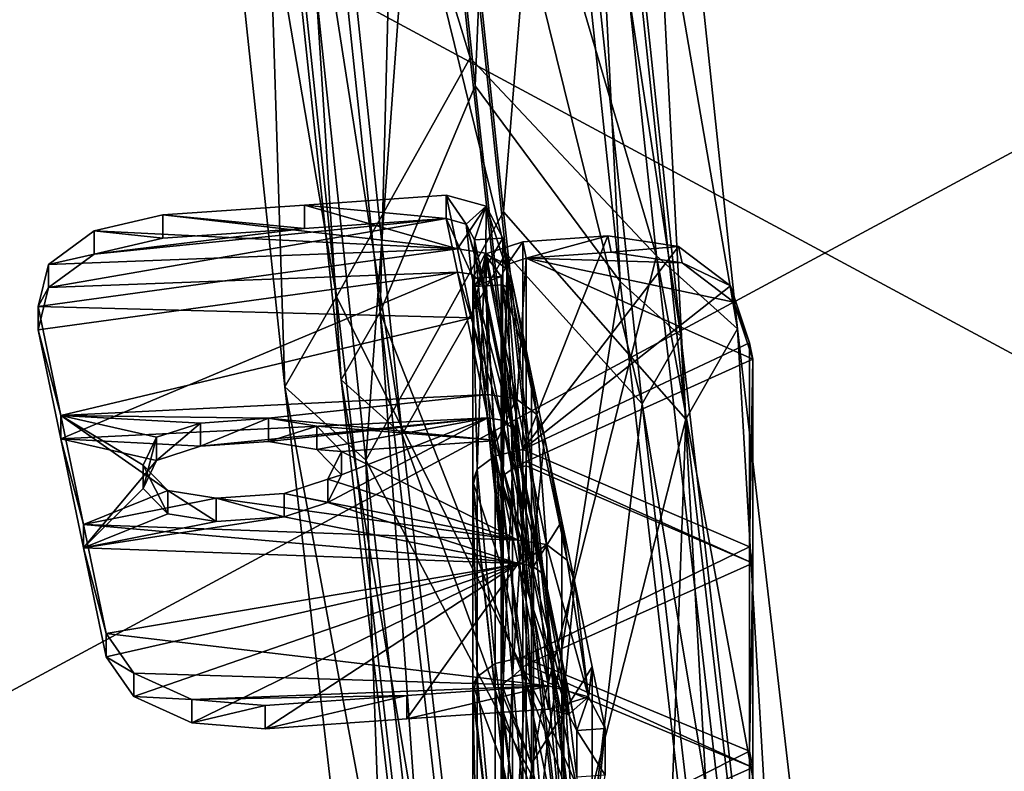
# Model space of a CAD drawing. Extents: x -1633 to 62, y -535 to 375.
# Tile 161 of 256: x -183 to -149, y -198 to -172. Entities that reach past the tile are written whole.
import ezdxf

# ---------------------------------------------------------------- set-up
doc = ezdxf.new("R2010")
doc.units = 0
doc.header["$LTSCALE"] = 33.374815
for name, color, linetype in [('409', 7, 'CONTINUOUS'), ('45', 7, 'CONTINUOUS'), ('46', 7, 'CONTINUOUS'), ('47', 7, 'CONTINUOUS'), ('48', 7, 'CONTINUOUS'), ('880', 7, 'CONTINUOUS'), ('881', 7, 'CONTINUOUS'), ('886', 7, 'CONTINUOUS'), ('887', 7, 'CONTINUOUS'), ('888', 7, 'CONTINUOUS'), ('889', 7, 'CONTINUOUS'), ('890', 7, 'CONTINUOUS'), ('891', 7, 'CONTINUOUS'), ('914', 7, 'CONTINUOUS'), ('915', 7, 'CONTINUOUS'), ('916', 7, 'CONTINUOUS'), ('917', 7, 'CONTINUOUS'), ('919', 7, 'CONTINUOUS'), ('924', 7, 'CONTINUOUS'), ('929', 7, 'CONTINUOUS'), ('938', 7, 'CONTINUOUS'), ('939', 7, 'CONTINUOUS'), ('955', 7, 'CONTINUOUS'), ('956', 7, 'CONTINUOUS'), ('966', 7, 'CONTINUOUS'), ('968', 7, 'CONTINUOUS'), ('969', 7, 'CONTINUOUS'), ('971', 7, 'CONTINUOUS'), ('972', 7, 'CONTINUOUS'), ('974', 7, 'CONTINUOUS'), ('988', 7, 'CONTINUOUS'), ('992', 7, 'CONTINUOUS'), ('993', 7, 'CONTINUOUS')]:
    doc.layers.add(name, color=color, linetype=linetype)

msp = doc.modelspace()

# ---------------------------------------------------------------- linework, layer by layer
at = {"layer": '409', "color": 7, "linetype": 'CONTINUOUS'}
for points in [[(-193.658, -159.099, 159.099), (-193.658, -200.476, 102.148), (-116.773, -159.099, 159.099), (-193.658, -159.099, 159.099)], [(-116.773, -159.099, 159.099), (-193.658, -200.476, 102.148), (-116.773, -200.476, 102.148), (-116.773, -159.099, 159.099)], [(-193.658, -200.476, -102.148), (-193.658, -159.099, -159.099), (-116.773, -200.476, -102.148), (-193.658, -200.476, -102.148)], [(-116.773, -200.476, -102.148), (-193.658, -159.099, -159.099), (-116.773, -159.099, -159.099), (-116.773, -200.476, -102.148)]]:
    msp.add_3dface(points, dxfattribs=at)
at = {"layer": '45', "color": 7, "linetype": 'CONTINUOUS'}
for points in [[(-164.936, -143.755, 315.104), (-161.11, -179.89, 295.887), (-170.142, -149.262, 310.41), (-164.936, -143.755, 315.104)], [(-162.148, -145.825, 320.154), (-158.268, -182.452, 300.674), (-164.936, -143.755, 315.104), (-162.148, -145.825, 320.154)], [(-164.936, -143.755, 315.104), (-158.268, -182.452, 300.674), (-161.11, -179.89, 295.887), (-164.936, -143.755, 315.104)], [(-164.019, -148.45, 325.366), (-160.081, -185.611, 305.604), (-162.148, -145.825, 320.154), (-164.019, -148.45, 325.366)], [(-162.148, -145.825, 320.154), (-160.081, -185.611, 305.604), (-158.268, -182.452, 300.674), (-162.148, -145.825, 320.154)], [(-166.463, -178.355, 313.118), (-164.019, -148.45, 325.366), (-168.939, -154.875, 325.408), (-166.463, -178.355, 313.118)], [(-160.081, -185.611, 305.604), (-164.019, -148.45, 325.366), (-166.463, -178.355, 313.118), (-160.081, -185.611, 305.604)], [(-170.142, -149.262, 310.41), (-161.11, -179.89, 295.887), (-167.639, -172.955, 297.852), (-170.142, -149.262, 310.41)], [(-167.639, -172.955, 297.852), (-161.11, -179.89, 295.887), (-165.108, -195.696, 283.726), (-167.639, -172.955, 297.852)], [(-163.965, -200.96, 299.344), (-160.081, -185.611, 305.604), (-166.463, -178.355, 313.118), (-163.965, -200.96, 299.344)], [(-161.11, -179.89, 295.887), (-157.209, -213.679, 273.108), (-165.108, -195.696, 283.726), (-161.11, -179.89, 295.887)], [(-158.268, -182.452, 300.674), (-154.314, -216.701, 277.586), (-161.11, -179.89, 295.887), (-158.268, -182.452, 300.674)], [(-161.11, -179.89, 295.887), (-154.314, -216.701, 277.586), (-157.209, -213.679, 273.108), (-161.11, -179.89, 295.887)], [(-160.081, -185.611, 305.604), (-156.068, -220.373, 282.169), (-158.268, -182.452, 300.674), (-160.081, -185.611, 305.604)], [(-158.268, -182.452, 300.674), (-156.068, -220.373, 282.169), (-154.314, -216.701, 277.586), (-158.268, -182.452, 300.674)], [(-161.422, -222.536, 284.167), (-160.081, -185.611, 305.604), (-163.965, -200.96, 299.344), (-161.422, -222.536, 284.167)], [(-156.068, -220.373, 282.169), (-160.081, -185.611, 305.604), (-161.422, -222.536, 284.167), (-156.068, -220.373, 282.169)], [(-165.108, -195.696, 283.726), (-157.209, -213.679, 273.108), (-162.525, -217.299, 268.134), (-165.108, -195.696, 283.726)]]:
    msp.add_3dface(points, dxfattribs=at)
at = {"layer": '46', "color": 7, "linetype": 'CONTINUOUS'}
for points in [[(-176.155, -145.091, 315.494), (-172.321, -181.326, 296.228), (-178.026, -147.716, 320.707), (-176.155, -145.091, 315.494)], [(-170.142, -149.262, 310.41), (-167.639, -172.955, 297.852), (-176.155, -145.091, 315.494), (-170.142, -149.262, 310.41)], [(-176.155, -145.091, 315.494), (-167.639, -172.955, 297.852), (-172.321, -181.326, 296.228), (-176.155, -145.091, 315.494)], [(-178.026, -147.716, 320.707), (-172.321, -181.326, 296.228), (-174.134, -184.485, 301.158), (-178.026, -147.716, 320.707)], [(-178.026, -147.716, 320.707), (-174.134, -184.485, 301.158), (-175.238, -149.786, 325.757), (-178.026, -147.716, 320.707)], [(-168.939, -154.875, 325.408), (-175.238, -149.786, 325.757), (-171.292, -187.047, 305.946), (-168.939, -154.875, 325.408)], [(-175.238, -149.786, 325.757), (-174.134, -184.485, 301.158), (-171.292, -187.047, 305.946), (-175.238, -149.786, 325.757)], [(-166.463, -178.355, 313.118), (-168.939, -154.875, 325.408), (-171.292, -187.047, 305.946), (-166.463, -178.355, 313.118)], [(-167.639, -172.955, 297.852), (-165.108, -195.696, 283.726), (-172.321, -181.326, 296.228), (-167.639, -172.955, 297.852)], [(-163.965, -200.96, 299.344), (-166.463, -178.355, 313.118), (-171.292, -187.047, 305.946), (-163.965, -200.96, 299.344)], [(-172.321, -181.326, 296.228), (-168.402, -215.242, 273.363), (-174.134, -184.485, 301.158), (-172.321, -181.326, 296.228)], [(-172.321, -181.326, 296.228), (-165.108, -195.696, 283.726), (-168.402, -215.242, 273.363), (-172.321, -181.326, 296.228)], [(-174.134, -184.485, 301.158), (-168.402, -215.242, 273.363), (-170.156, -218.914, 277.946), (-174.134, -184.485, 301.158)], [(-174.134, -184.485, 301.158), (-170.156, -218.914, 277.946), (-171.292, -187.047, 305.946), (-174.134, -184.485, 301.158)], [(-163.965, -200.96, 299.344), (-171.292, -187.047, 305.946), (-167.261, -221.936, 282.423), (-163.965, -200.96, 299.344)], [(-171.292, -187.047, 305.946), (-170.156, -218.914, 277.946), (-167.261, -221.936, 282.423), (-171.292, -187.047, 305.946)], [(-165.108, -195.696, 283.726), (-162.525, -217.299, 268.134), (-168.402, -215.242, 273.363), (-165.108, -195.696, 283.726)]]:
    msp.add_3dface(points, dxfattribs=at)
at = {"layer": '47', "color": 7, "linetype": 'CONTINUOUS'}
for points in [[(-172.151, -184.231, 301.098), (-174.638, -145.511, 316.728), (-176.041, -147.48, 320.637), (-172.151, -184.231, 301.098)], [(-170.791, -181.861, 297.4), (-169.975, -150.12, 312.209), (-174.638, -145.511, 316.728), (-170.791, -181.861, 297.4)], [(-170.791, -181.861, 297.4), (-174.638, -145.511, 316.728), (-172.151, -184.231, 301.098), (-170.791, -181.861, 297.4)], [(-172.151, -184.231, 301.098), (-176.041, -147.48, 320.637), (-170.019, -186.153, 304.688), (-172.151, -184.231, 301.098)], [(-170.019, -186.153, 304.688), (-176.041, -147.48, 320.637), (-173.95, -149.032, 324.425), (-170.019, -186.153, 304.688)], [(-170.019, -186.153, 304.688), (-173.95, -149.032, 324.425), (-166.381, -179.801, 310.001), (-170.019, -186.153, 304.688)], [(-166.381, -179.801, 310.001), (-173.95, -149.032, 324.425), (-168.975, -155.271, 323.001), (-166.381, -179.801, 310.001)], [(-167.46, -173.933, 299.588), (-169.975, -150.12, 312.209), (-170.791, -181.861, 297.4), (-167.46, -173.933, 299.588)], [(-164.916, -196.789, 285.39), (-167.46, -173.933, 299.588), (-170.791, -181.861, 297.4), (-164.916, -196.789, 285.39)], [(-163.76, -203.346, 295.374), (-170.019, -186.153, 304.688), (-166.381, -179.801, 310.001), (-163.76, -203.346, 295.374)], [(-168.176, -218.637, 277.901), (-170.791, -181.861, 297.4), (-172.151, -184.231, 301.098), (-168.176, -218.637, 277.901)], [(-166.86, -215.883, 274.464), (-164.916, -196.789, 285.39), (-170.791, -181.861, 297.4), (-166.86, -215.883, 274.464)], [(-166.86, -215.883, 274.464), (-170.791, -181.861, 297.4), (-168.176, -218.637, 277.901), (-166.86, -215.883, 274.464)], [(-168.176, -218.637, 277.901), (-172.151, -184.231, 301.098), (-166.004, -220.904, 281.259), (-168.176, -218.637, 277.901)], [(-166.004, -220.904, 281.259), (-172.151, -184.231, 301.098), (-170.019, -186.153, 304.688), (-166.004, -220.904, 281.259)], [(-166.004, -220.904, 281.259), (-170.019, -186.153, 304.688), (-163.76, -203.346, 295.374), (-166.004, -220.904, 281.259)], [(-162.32, -218.504, 269.717), (-164.916, -196.789, 285.39), (-166.86, -215.883, 274.464), (-162.32, -218.504, 269.717)]]:
    msp.add_3dface(points, dxfattribs=at)
at = {"layer": '48', "color": 7, "linetype": 'CONTINUOUS'}
for points in [[(-169.975, -150.12, 312.209), (-167.46, -173.933, 299.588), (-166.224, -144.508, 316.435), (-169.975, -150.12, 312.209)], [(-167.46, -173.933, 299.588), (-162.383, -180.785, 297.144), (-166.224, -144.508, 316.435), (-167.46, -173.933, 299.588)], [(-162.383, -180.785, 297.144), (-164.133, -146.061, 320.223), (-166.224, -144.508, 316.435), (-162.383, -180.785, 297.144)], [(-160.251, -182.707, 300.735), (-165.536, -148.03, 324.132), (-164.133, -146.061, 320.223), (-160.251, -182.707, 300.735)], [(-160.251, -182.707, 300.735), (-164.133, -146.061, 320.223), (-162.383, -180.785, 297.144), (-160.251, -182.707, 300.735)], [(-161.611, -185.076, 304.432), (-168.975, -155.271, 323.001), (-165.536, -148.03, 324.132), (-161.611, -185.076, 304.432)], [(-161.611, -185.076, 304.432), (-165.536, -148.03, 324.132), (-160.251, -182.707, 300.735), (-161.611, -185.076, 304.432)], [(-166.381, -179.801, 310.001), (-168.975, -155.271, 323.001), (-161.611, -185.076, 304.432), (-166.381, -179.801, 310.001)], [(-167.46, -173.933, 299.588), (-164.916, -196.789, 285.39), (-162.383, -180.785, 297.144), (-167.46, -173.933, 299.588)], [(-163.76, -203.346, 295.374), (-166.381, -179.801, 310.001), (-161.611, -185.076, 304.432), (-163.76, -203.346, 295.374)], [(-164.916, -196.789, 285.39), (-158.465, -214.711, 274.273), (-162.383, -180.785, 297.144), (-164.916, -196.789, 285.39)], [(-158.465, -214.711, 274.273), (-160.251, -182.707, 300.735), (-162.383, -180.785, 297.144), (-158.465, -214.711, 274.273)], [(-156.294, -216.978, 277.631), (-161.611, -185.076, 304.432), (-160.251, -182.707, 300.735), (-156.294, -216.978, 277.631)], [(-156.294, -216.978, 277.631), (-160.251, -182.707, 300.735), (-158.465, -214.711, 274.273), (-156.294, -216.978, 277.631)], [(-157.609, -219.732, 281.068), (-163.76, -203.346, 295.374), (-161.611, -185.076, 304.432), (-157.609, -219.732, 281.068)], [(-157.609, -219.732, 281.068), (-161.611, -185.076, 304.432), (-156.294, -216.978, 277.631), (-157.609, -219.732, 281.068)], [(-164.916, -196.789, 285.39), (-162.32, -218.504, 269.717), (-158.465, -214.711, 274.273), (-164.916, -196.789, 285.39)]]:
    msp.add_3dface(points, dxfattribs=at)
at = {"layer": '880', "color": 7, "linetype": 'CONTINUOUS'}
for points in [[(-166.098, -181.141, 136.49), (-166.489, -179.267, 139.144), (-166.489, -180.901, 140.298), (-166.098, -181.141, 136.49)], [(-166.548, -180.614, 140.704), (-166.548, -187.732, 145.731), (-166.489, -180.901, 140.298), (-166.548, -180.614, 140.704)], [(-166.548, -187.732, 145.731), (-165.486, -190.881, 137.133), (-166.489, -180.901, 140.298), (-166.548, -187.732, 145.731)], [(-165.486, -184.08, 132.329), (-166.098, -181.141, 136.49), (-166.489, -180.901, 140.298), (-165.486, -184.08, 132.329)], [(-165.486, -190.881, 137.133), (-165.486, -184.08, 132.329), (-166.489, -180.901, 140.298), (-165.486, -190.881, 137.133)], [(-165.486, -184.08, 132.329), (-165.486, -190.881, 137.133), (-165.035, -186.246, 129.263), (-165.486, -184.08, 132.329)], [(-165.035, -186.246, 129.263), (-165.486, -190.881, 137.133), (-164.423, -189.184, 125.102), (-165.035, -186.246, 129.263)], [(-166.548, -187.886, 145.84), (-165.486, -190.881, 137.133), (-166.548, -187.732, 145.731), (-166.548, -187.886, 145.84)], [(-165.486, -197.683, 141.936), (-165.486, -190.881, 137.133), (-166.548, -187.886, 145.84), (-165.486, -197.683, 141.936)], [(-166.548, -194.85, 150.758), (-165.486, -197.683, 141.936), (-166.548, -187.886, 145.84), (-166.548, -194.85, 150.758)], [(-164.423, -189.184, 125.102), (-165.486, -190.881, 137.133), (-164.423, -195.986, 129.905), (-164.423, -189.184, 125.102)], [(-164.423, -189.184, 125.102), (-164.423, -195.986, 129.905), (-163.971, -191.35, 122.035), (-164.423, -189.184, 125.102)], [(-165.486, -190.881, 137.133), (-165.486, -197.683, 141.936), (-164.423, -195.986, 129.905), (-165.486, -190.881, 137.133)], [(-163.971, -191.35, 122.035), (-164.423, -195.986, 129.905), (-163.359, -194.289, 117.874), (-163.971, -191.35, 122.035)], [(-163.359, -194.289, 117.874), (-164.423, -195.986, 129.905), (-163.359, -201.09, 122.678), (-163.359, -194.289, 117.874)], [(-163.359, -194.289, 117.874), (-163.359, -201.09, 122.678), (-162.909, -196.45, 114.815), (-163.359, -194.289, 117.874)], [(-166.548, -195.166, 150.981), (-165.486, -197.683, 141.936), (-166.548, -194.85, 150.758), (-166.548, -195.166, 150.981)], [(-165.486, -204.484, 146.74), (-165.486, -197.683, 141.936), (-166.548, -195.166, 150.981), (-165.486, -204.484, 146.74)], [(-166.548, -201.968, 155.785), (-165.486, -204.484, 146.74), (-166.548, -195.166, 150.981), (-166.548, -201.968, 155.785)], [(-164.423, -195.986, 129.905), (-165.486, -197.683, 141.936), (-164.423, -202.787, 134.709), (-164.423, -195.986, 129.905)], [(-164.423, -195.986, 129.905), (-164.423, -202.787, 134.709), (-163.359, -201.09, 122.678), (-164.423, -195.986, 129.905)], [(-162.909, -196.45, 114.815), (-163.359, -201.09, 122.678), (-162.909, -198.084, 115.968), (-162.909, -196.45, 114.815)], [(-165.486, -197.683, 141.936), (-165.486, -204.484, 146.74), (-164.423, -202.787, 134.709), (-165.486, -197.683, 141.936)]]:
    msp.add_3dface(points, dxfattribs=at)
at = {"layer": '881', "color": 7, "linetype": 'CONTINUOUS'}
for points in [[(-168.474, -177.771, 137.796), (-168.084, -179.645, 135.142), (-173.439, -178.115, 137.308), (-168.474, -177.771, 137.796)], [(-168.084, -179.645, 135.142), (-178.403, -178.459, 136.821), (-173.439, -178.115, 137.308), (-168.084, -179.645, 135.142)], [(-180.805, -179.015, 136.034), (-178.403, -178.459, 136.821), (-168.084, -179.645, 135.142), (-180.805, -179.015, 136.034)], [(-182.404, -180.189, 134.372), (-180.805, -179.015, 136.034), (-168.084, -179.645, 135.142), (-182.404, -180.189, 134.372)], [(-182.771, -181.667, 132.279), (-182.404, -180.189, 134.372), (-168.084, -179.645, 135.142), (-182.771, -181.667, 132.279)], [(-167.579, -182.067, 131.713), (-182.771, -181.667, 132.279), (-168.084, -179.645, 135.142), (-167.579, -182.067, 131.713)], [(-181.975, -185.486, 126.872), (-182.771, -181.667, 132.279), (-167.579, -182.067, 131.713), (-181.975, -185.486, 126.872)], [(-167.02, -184.75, 127.914), (-181.975, -185.486, 126.872), (-167.579, -182.067, 131.713), (-167.02, -184.75, 127.914)], [(-181.975, -185.486, 126.872), (-167.02, -184.75, 127.914), (-174.703, -185.582, 126.736), (-181.975, -185.486, 126.872)], [(-167.02, -184.75, 127.914), (-166.685, -186.362, 125.631), (-174.703, -185.582, 126.736), (-167.02, -184.75, 127.914)], [(-181.18, -189.304, 121.465), (-181.975, -185.486, 126.872), (-178.232, -188.108, 123.159), (-181.18, -189.304, 121.465)], [(-178.232, -188.108, 123.159), (-181.975, -185.486, 126.872), (-179.095, -187.223, 124.412), (-178.232, -188.108, 123.159)], [(-179.095, -187.223, 124.412), (-181.975, -185.486, 126.872), (-178.62, -186.245, 125.797), (-179.095, -187.223, 124.412)], [(-178.62, -186.245, 125.797), (-181.975, -185.486, 126.872), (-177.086, -185.747, 126.502), (-178.62, -186.245, 125.797)], [(-177.086, -185.747, 126.502), (-181.975, -185.486, 126.872), (-174.703, -185.582, 126.736), (-177.086, -185.747, 126.502)], [(-174.703, -185.582, 126.736), (-166.685, -186.362, 125.631), (-173.009, -185.856, 126.348), (-174.703, -185.582, 126.736)], [(-173.009, -185.856, 126.348), (-166.685, -186.362, 125.631), (-172.145, -186.741, 125.095), (-173.009, -185.856, 126.348)], [(-166.685, -186.362, 125.631), (-165.957, -189.854, 120.686), (-172.145, -186.741, 125.095), (-166.685, -186.362, 125.631)], [(-172.145, -186.741, 125.095), (-165.957, -189.854, 120.686), (-172.62, -187.719, 123.71), (-172.145, -186.741, 125.095)], [(-172.62, -187.719, 123.71), (-165.957, -189.854, 120.686), (-174.154, -188.217, 123.005), (-172.62, -187.719, 123.71)], [(-176.537, -188.382, 122.771), (-181.18, -189.304, 121.465), (-178.232, -188.108, 123.159), (-176.537, -188.382, 122.771)], [(-165.957, -189.854, 120.686), (-176.537, -188.382, 122.771), (-174.154, -188.217, 123.005), (-165.957, -189.854, 120.686)], [(-165.957, -189.854, 120.686), (-181.18, -189.304, 121.465), (-176.537, -188.382, 122.771), (-165.957, -189.854, 120.686)], [(-180.384, -193.123, 116.059), (-181.18, -189.304, 121.465), (-165.79, -190.658, 119.548), (-180.384, -193.123, 116.059)], [(-165.79, -190.658, 119.548), (-181.18, -189.304, 121.465), (-165.957, -189.854, 120.686), (-165.79, -190.658, 119.548)], [(-164.895, -194.954, 113.466), (-180.384, -193.123, 116.059), (-165.79, -190.658, 119.548), (-164.895, -194.954, 113.466)], [(-179.42, -194.509, 114.096), (-180.384, -193.123, 116.059), (-164.895, -194.954, 113.466), (-179.42, -194.509, 114.096)], [(-177.386, -195.43, 112.791), (-179.42, -194.509, 114.096), (-164.895, -194.954, 113.466), (-177.386, -195.43, 112.791)], [(-169.859, -195.298, 112.979), (-177.386, -195.43, 112.791), (-164.895, -194.954, 113.466), (-169.859, -195.298, 112.979)], [(-174.823, -195.642, 112.491), (-177.386, -195.43, 112.791), (-169.859, -195.298, 112.979), (-174.823, -195.642, 112.491)]]:
    msp.add_3dface(points, dxfattribs=at)
at = {"layer": '886', "color": 7, "linetype": 'CONTINUOUS'}
for points in [[(-167.091, -181.21, 136.393), (-166.479, -190.95, 137.035), (-167.482, -179.336, 139.047), (-167.091, -181.21, 136.393)], [(-167.482, -179.336, 139.047), (-166.479, -190.95, 137.035), (-167.482, -180.969, 140.201), (-167.482, -179.336, 139.047)], [(-167.482, -180.969, 140.201), (-166.479, -190.95, 137.035), (-167.541, -180.683, 140.606), (-167.482, -180.969, 140.201)], [(-167.541, -180.683, 140.606), (-166.479, -190.95, 137.035), (-167.541, -187.801, 145.633), (-167.541, -180.683, 140.606)], [(-166.479, -184.149, 132.232), (-166.479, -190.95, 137.035), (-167.091, -181.21, 136.393), (-166.479, -184.149, 132.232)], [(-166.479, -190.95, 137.035), (-166.479, -184.149, 132.232), (-165.415, -196.055, 129.808), (-166.479, -190.95, 137.035)], [(-165.415, -196.055, 129.808), (-166.479, -184.149, 132.232), (-166.028, -186.315, 129.165), (-165.415, -196.055, 129.808)], [(-165.415, -189.253, 125.004), (-165.415, -196.055, 129.808), (-166.028, -186.315, 129.165), (-165.415, -189.253, 125.004)], [(-166.479, -190.95, 137.035), (-166.479, -197.752, 141.839), (-167.541, -187.801, 145.633), (-166.479, -190.95, 137.035)], [(-167.541, -187.801, 145.633), (-166.479, -197.752, 141.839), (-167.541, -187.955, 145.742), (-167.541, -187.801, 145.633)], [(-167.541, -187.955, 145.742), (-166.479, -197.752, 141.839), (-167.541, -194.919, 150.66), (-167.541, -187.955, 145.742)], [(-165.415, -196.055, 129.808), (-165.415, -189.253, 125.004), (-164.352, -201.159, 122.58), (-165.415, -196.055, 129.808)], [(-164.352, -201.159, 122.58), (-165.415, -189.253, 125.004), (-164.964, -191.419, 121.938), (-164.352, -201.159, 122.58)], [(-166.479, -197.752, 141.839), (-166.479, -190.95, 137.035), (-165.415, -202.856, 134.611), (-166.479, -197.752, 141.839)], [(-165.415, -202.856, 134.611), (-166.479, -190.95, 137.035), (-165.415, -196.055, 129.808), (-165.415, -202.856, 134.611)], [(-164.352, -194.358, 117.777), (-164.352, -201.159, 122.58), (-164.964, -191.419, 121.938), (-164.352, -194.358, 117.777)], [(-164.352, -201.159, 122.58), (-164.352, -194.358, 117.777), (-163.842, -203.464, 119.015), (-164.352, -201.159, 122.58)], [(-163.842, -203.464, 119.015), (-164.352, -194.358, 117.777), (-163.902, -198.152, 115.871), (-163.842, -203.464, 119.015)], [(-163.902, -198.152, 115.871), (-164.352, -194.358, 117.777), (-163.902, -196.519, 114.717), (-163.902, -198.152, 115.871)], [(-166.479, -197.752, 141.839), (-166.479, -204.553, 146.643), (-167.541, -194.919, 150.66), (-166.479, -197.752, 141.839)], [(-167.541, -194.919, 150.66), (-166.479, -204.553, 146.643), (-167.541, -195.235, 150.883), (-167.541, -194.919, 150.66)], [(-167.541, -195.235, 150.883), (-166.479, -204.553, 146.643), (-167.541, -202.037, 155.688), (-167.541, -195.235, 150.883)], [(-165.415, -202.856, 134.611), (-165.415, -196.055, 129.808), (-164.352, -207.961, 127.384), (-165.415, -202.856, 134.611)], [(-164.352, -207.961, 127.384), (-165.415, -196.055, 129.808), (-164.352, -201.159, 122.58), (-164.352, -207.961, 127.384)], [(-166.479, -204.553, 146.643), (-166.479, -197.752, 141.839), (-165.415, -209.657, 139.415), (-166.479, -204.553, 146.643)], [(-165.415, -209.657, 139.415), (-166.479, -197.752, 141.839), (-165.415, -202.856, 134.611), (-165.415, -209.657, 139.415)]]:
    msp.add_3dface(points, dxfattribs=at)
at = {"layer": '887', "color": 7, "linetype": 'CONTINUOUS'}
for points in [[(-168.084, -180.462, 135.718), (-168.474, -178.588, 138.372), (-182.404, -181.006, 134.949), (-168.084, -180.462, 135.718)], [(-168.474, -178.588, 138.372), (-180.805, -179.832, 136.611), (-182.404, -181.006, 134.949), (-168.474, -178.588, 138.372)], [(-168.474, -178.588, 138.372), (-173.439, -178.932, 137.885), (-180.805, -179.832, 136.611), (-168.474, -178.588, 138.372)], [(-173.439, -178.932, 137.885), (-178.403, -179.276, 137.398), (-180.805, -179.832, 136.611), (-173.439, -178.932, 137.885)], [(-168.084, -180.462, 135.718), (-182.404, -181.006, 134.949), (-182.771, -182.484, 132.856), (-168.084, -180.462, 135.718)], [(-168.084, -180.462, 135.718), (-182.771, -182.484, 132.856), (-181.975, -186.303, 127.449), (-168.084, -180.462, 135.718)], [(-167.02, -185.567, 128.491), (-168.084, -180.462, 135.718), (-181.975, -186.303, 127.449), (-167.02, -185.567, 128.491)], [(-167.02, -185.567, 128.491), (-181.975, -186.303, 127.449), (-177.086, -186.564, 127.079), (-167.02, -185.567, 128.491)], [(-174.703, -186.399, 127.313), (-167.02, -185.567, 128.491), (-177.086, -186.564, 127.079), (-174.703, -186.399, 127.313)], [(-173.009, -186.673, 126.925), (-167.02, -185.567, 128.491), (-174.703, -186.399, 127.313), (-173.009, -186.673, 126.925)], [(-172.145, -187.558, 125.672), (-167.02, -185.567, 128.491), (-173.009, -186.673, 126.925), (-172.145, -187.558, 125.672)], [(-165.957, -190.671, 121.263), (-167.02, -185.567, 128.491), (-172.62, -188.536, 124.287), (-165.957, -190.671, 121.263)], [(-172.62, -188.536, 124.287), (-167.02, -185.567, 128.491), (-172.145, -187.558, 125.672), (-172.62, -188.536, 124.287)], [(-181.975, -186.303, 127.449), (-181.18, -190.121, 122.042), (-178.62, -187.062, 126.374), (-181.975, -186.303, 127.449)], [(-177.086, -186.564, 127.079), (-181.975, -186.303, 127.449), (-178.62, -187.062, 126.374), (-177.086, -186.564, 127.079)], [(-178.62, -187.062, 126.374), (-181.18, -190.121, 122.042), (-179.095, -188.04, 124.989), (-178.62, -187.062, 126.374)], [(-179.095, -188.04, 124.989), (-181.18, -190.121, 122.042), (-178.232, -188.925, 123.736), (-179.095, -188.04, 124.989)], [(-174.154, -189.033, 123.582), (-165.957, -190.671, 121.263), (-172.62, -188.536, 124.287), (-174.154, -189.033, 123.582)], [(-181.18, -190.121, 122.042), (-176.537, -189.199, 123.348), (-178.232, -188.925, 123.736), (-181.18, -190.121, 122.042)], [(-181.18, -190.121, 122.042), (-165.957, -190.671, 121.263), (-174.154, -189.033, 123.582), (-181.18, -190.121, 122.042)], [(-176.537, -189.199, 123.348), (-181.18, -190.121, 122.042), (-174.154, -189.033, 123.582), (-176.537, -189.199, 123.348)], [(-180.384, -193.939, 116.636), (-165.957, -190.671, 121.263), (-181.18, -190.121, 122.042), (-180.384, -193.939, 116.636)], [(-165.957, -190.671, 121.263), (-180.384, -193.939, 116.636), (-179.42, -195.325, 114.673), (-165.957, -190.671, 121.263)], [(-165.957, -190.671, 121.263), (-179.42, -195.325, 114.673), (-177.386, -196.247, 113.368), (-165.957, -190.671, 121.263)], [(-165.957, -190.671, 121.263), (-177.386, -196.247, 113.368), (-174.823, -196.459, 113.068), (-165.957, -190.671, 121.263)], [(-165.957, -190.671, 121.263), (-174.823, -196.459, 113.068), (-169.859, -196.115, 113.555), (-165.957, -190.671, 121.263)], [(-164.895, -195.771, 114.043), (-165.957, -190.671, 121.263), (-169.859, -196.115, 113.555), (-164.895, -195.771, 114.043)]]:
    msp.add_3dface(points, dxfattribs=at)
at = {"layer": '888', "color": 7, "linetype": 'CONTINUOUS'}
for points in [[(-168.474, -177.771, 137.796), (-173.439, -178.115, 137.308), (-168.474, -178.588, 138.372), (-168.474, -177.771, 137.796)], [(-173.439, -178.115, 137.308), (-178.403, -178.459, 136.821), (-173.439, -178.932, 137.885), (-173.439, -178.115, 137.308)], [(-168.474, -178.588, 138.372), (-173.439, -178.115, 137.308), (-173.439, -178.932, 137.885), (-168.474, -178.588, 138.372)], [(-173.439, -178.932, 137.885), (-178.403, -178.459, 136.821), (-178.403, -179.276, 137.398), (-173.439, -178.932, 137.885)]]:
    msp.add_3dface(points, dxfattribs=at)
at = {"layer": '889', "color": 7, "linetype": 'CONTINUOUS'}
for points in [[(-169.859, -195.298, 112.979), (-164.895, -194.954, 113.466), (-169.859, -196.115, 113.555), (-169.859, -195.298, 112.979)], [(-164.895, -194.954, 113.466), (-164.895, -195.771, 114.043), (-169.859, -196.115, 113.555), (-164.895, -194.954, 113.466)], [(-174.823, -195.642, 112.491), (-169.859, -195.298, 112.979), (-174.823, -196.459, 113.068), (-174.823, -195.642, 112.491)], [(-174.823, -196.459, 113.068), (-169.859, -195.298, 112.979), (-169.859, -196.115, 113.555), (-174.823, -196.459, 113.068)]]:
    msp.add_3dface(points, dxfattribs=at)
at = {"layer": '890', "color": 7, "linetype": 'CONTINUOUS'}
for points in [[(-166.489, -180.901, 140.298), (-166.489, -179.267, 139.144), (-167.482, -180.969, 140.201), (-166.489, -180.901, 140.298)], [(-166.489, -179.267, 139.144), (-167.482, -179.336, 139.047), (-167.482, -180.969, 140.201), (-166.489, -179.267, 139.144)]]:
    msp.add_3dface(points, dxfattribs=at)
at = {"layer": '891', "color": 7, "linetype": 'CONTINUOUS'}
for points in [[(-162.909, -196.45, 114.815), (-162.909, -198.084, 115.968), (-163.902, -196.519, 114.717), (-162.909, -196.45, 114.815)], [(-162.909, -198.084, 115.968), (-163.902, -198.152, 115.871), (-163.902, -196.519, 114.717), (-162.909, -198.084, 115.968)]]:
    msp.add_3dface(points, dxfattribs=at)
at = {"layer": '914', "color": 7, "linetype": 'CONTINUOUS'}
for points in [[(-174.154, -188.217, 123.005), (-176.537, -188.382, 122.771), (-174.154, -189.033, 123.582), (-174.154, -188.217, 123.005)], [(-176.537, -188.382, 122.771), (-176.537, -189.199, 123.348), (-174.154, -189.033, 123.582), (-176.537, -188.382, 122.771)]]:
    msp.add_3dface(points, dxfattribs=at)
at = {"layer": '915', "color": 7, "linetype": 'CONTINUOUS'}
for points in [[(-178.62, -186.245, 125.797), (-177.086, -185.747, 126.502), (-178.62, -187.062, 126.374), (-178.62, -186.245, 125.797)], [(-177.086, -185.747, 126.502), (-177.086, -186.564, 127.079), (-178.62, -187.062, 126.374), (-177.086, -185.747, 126.502)], [(-179.095, -187.223, 124.412), (-178.62, -186.245, 125.797), (-179.095, -188.04, 124.989), (-179.095, -187.223, 124.412)], [(-178.62, -186.245, 125.797), (-178.62, -187.062, 126.374), (-179.095, -188.04, 124.989), (-178.62, -186.245, 125.797)], [(-178.232, -188.108, 123.159), (-179.095, -187.223, 124.412), (-178.232, -188.925, 123.736), (-178.232, -188.108, 123.159)], [(-179.095, -187.223, 124.412), (-179.095, -188.04, 124.989), (-178.232, -188.925, 123.736), (-179.095, -187.223, 124.412)], [(-176.537, -188.382, 122.771), (-178.232, -188.108, 123.159), (-176.537, -189.199, 123.348), (-176.537, -188.382, 122.771)], [(-176.537, -189.199, 123.348), (-178.232, -188.108, 123.159), (-178.232, -188.925, 123.736), (-176.537, -189.199, 123.348)]]:
    msp.add_3dface(points, dxfattribs=at)
at = {"layer": '916', "color": 7, "linetype": 'CONTINUOUS'}
for points in [[(-177.086, -185.747, 126.502), (-174.703, -185.582, 126.736), (-177.086, -186.564, 127.079), (-177.086, -185.747, 126.502)], [(-174.703, -185.582, 126.736), (-174.703, -186.399, 127.313), (-177.086, -186.564, 127.079), (-174.703, -185.582, 126.736)]]:
    msp.add_3dface(points, dxfattribs=at)
at = {"layer": '917', "color": 7, "linetype": 'CONTINUOUS'}
for points in [[(-174.703, -185.582, 126.736), (-173.009, -185.856, 126.348), (-174.703, -186.399, 127.313), (-174.703, -185.582, 126.736)], [(-173.009, -185.856, 126.348), (-173.009, -186.673, 126.925), (-174.703, -186.399, 127.313), (-173.009, -185.856, 126.348)], [(-173.009, -185.856, 126.348), (-172.145, -186.741, 125.095), (-173.009, -186.673, 126.925), (-173.009, -185.856, 126.348)], [(-172.145, -186.741, 125.095), (-172.145, -187.558, 125.672), (-173.009, -186.673, 126.925), (-172.145, -186.741, 125.095)], [(-172.145, -186.741, 125.095), (-172.62, -187.719, 123.71), (-172.145, -187.558, 125.672), (-172.145, -186.741, 125.095)], [(-172.62, -187.719, 123.71), (-172.62, -188.536, 124.287), (-172.145, -187.558, 125.672), (-172.62, -187.719, 123.71)], [(-172.62, -187.719, 123.71), (-174.154, -188.217, 123.005), (-172.62, -188.536, 124.287), (-172.62, -187.719, 123.71)], [(-174.154, -188.217, 123.005), (-174.154, -189.033, 123.582), (-172.62, -188.536, 124.287), (-174.154, -188.217, 123.005)]]:
    msp.add_3dface(points, dxfattribs=at)
at = {"layer": '919', "color": 7, "linetype": 'CONTINUOUS'}
for points in [[(-182.771, -181.667, 132.279), (-181.975, -185.486, 126.872), (-182.771, -182.484, 132.856), (-182.771, -181.667, 132.279)], [(-182.771, -182.484, 132.856), (-181.975, -185.486, 126.872), (-181.975, -186.303, 127.449), (-182.771, -182.484, 132.856)], [(-181.975, -185.486, 126.872), (-181.18, -189.304, 121.465), (-181.975, -186.303, 127.449), (-181.975, -185.486, 126.872)], [(-181.975, -186.303, 127.449), (-181.18, -189.304, 121.465), (-181.18, -190.121, 122.042), (-181.975, -186.303, 127.449)], [(-181.18, -189.304, 121.465), (-180.384, -193.123, 116.059), (-181.18, -190.121, 122.042), (-181.18, -189.304, 121.465)], [(-180.384, -193.123, 116.059), (-180.384, -193.939, 116.636), (-181.18, -190.121, 122.042), (-180.384, -193.123, 116.059)]]:
    msp.add_3dface(points, dxfattribs=at)
at = {"layer": '924', "color": 7, "linetype": 'CONTINUOUS'}
for points in [[(-168.084, -179.645, 135.142), (-168.474, -177.771, 137.796), (-167.071, -178.152, 138.271), (-168.084, -179.645, 135.142)], [(-168.084, -179.645, 135.142), (-167.071, -178.152, 138.271), (-167.091, -179.795, 135.394), (-168.084, -179.645, 135.142)], [(-167.091, -179.795, 135.394), (-167.071, -178.152, 138.271), (-166.364, -180.343, 135.887), (-167.091, -179.795, 135.394)], [(-167.071, -178.152, 138.271), (-166.489, -179.267, 139.144), (-166.364, -180.343, 135.887), (-167.071, -178.152, 138.271)], [(-166.489, -179.267, 139.144), (-166.098, -181.141, 136.49), (-166.364, -180.343, 135.887), (-166.489, -179.267, 139.144)], [(-167.579, -182.067, 131.713), (-168.084, -179.645, 135.142), (-167.091, -179.795, 135.394), (-167.579, -182.067, 131.713)], [(-167.02, -184.75, 127.914), (-167.579, -182.067, 131.713), (-167.091, -179.795, 135.394), (-167.02, -184.75, 127.914)], [(-167.02, -184.75, 127.914), (-167.091, -179.795, 135.394), (-166.028, -184.9, 128.166), (-167.02, -184.75, 127.914)], [(-167.091, -179.795, 135.394), (-166.364, -180.343, 135.887), (-166.028, -184.9, 128.166), (-167.091, -179.795, 135.394)], [(-166.364, -180.343, 135.887), (-166.098, -181.141, 136.49), (-165.301, -185.447, 128.66), (-166.364, -180.343, 135.887)], [(-166.028, -184.9, 128.166), (-166.364, -180.343, 135.887), (-165.301, -185.447, 128.66), (-166.028, -184.9, 128.166)], [(-166.098, -181.141, 136.49), (-165.486, -184.08, 132.329), (-165.301, -185.447, 128.66), (-166.098, -181.141, 136.49)], [(-165.486, -184.08, 132.329), (-165.035, -186.246, 129.263), (-165.301, -185.447, 128.66), (-165.486, -184.08, 132.329)], [(-166.685, -186.362, 125.631), (-167.02, -184.75, 127.914), (-166.028, -184.9, 128.166), (-166.685, -186.362, 125.631)], [(-165.957, -189.854, 120.686), (-166.685, -186.362, 125.631), (-166.028, -184.9, 128.166), (-165.957, -189.854, 120.686)], [(-165.957, -189.854, 120.686), (-166.028, -184.9, 128.166), (-164.964, -190.004, 120.938), (-165.957, -189.854, 120.686)], [(-166.028, -184.9, 128.166), (-165.301, -185.447, 128.66), (-164.964, -190.004, 120.938), (-166.028, -184.9, 128.166)], [(-165.301, -185.447, 128.66), (-165.035, -186.246, 129.263), (-164.237, -190.552, 121.432), (-165.301, -185.447, 128.66)], [(-164.964, -190.004, 120.938), (-165.301, -185.447, 128.66), (-164.237, -190.552, 121.432), (-164.964, -190.004, 120.938)], [(-165.035, -186.246, 129.263), (-164.423, -189.184, 125.102), (-164.237, -190.552, 121.432), (-165.035, -186.246, 129.263)], [(-164.423, -189.184, 125.102), (-163.971, -191.35, 122.035), (-164.237, -190.552, 121.432), (-164.423, -189.184, 125.102)], [(-165.79, -190.658, 119.548), (-165.957, -189.854, 120.686), (-164.964, -190.004, 120.938), (-165.79, -190.658, 119.548)], [(-164.895, -194.954, 113.466), (-165.79, -190.658, 119.548), (-164.964, -190.004, 120.938), (-164.895, -194.954, 113.466)], [(-164.895, -194.954, 113.466), (-164.964, -190.004, 120.938), (-163.491, -195.335, 113.942), (-164.895, -194.954, 113.466)], [(-164.964, -190.004, 120.938), (-164.237, -190.552, 121.432), (-163.491, -195.335, 113.942), (-164.964, -190.004, 120.938)], [(-164.237, -190.552, 121.432), (-163.971, -191.35, 122.035), (-163.491, -195.335, 113.942), (-164.237, -190.552, 121.432)], [(-163.971, -191.35, 122.035), (-163.359, -194.289, 117.874), (-163.491, -195.335, 113.942), (-163.971, -191.35, 122.035)], [(-163.359, -194.289, 117.874), (-162.909, -196.45, 114.815), (-163.491, -195.335, 113.942), (-163.359, -194.289, 117.874)]]:
    msp.add_3dface(points, dxfattribs=at)
at = {"layer": '929', "color": 7, "linetype": 'CONTINUOUS'}
for points in [[(-168.084, -180.462, 135.718), (-167.587, -180.537, 135.844), (-168.474, -178.588, 138.372), (-168.084, -180.462, 135.718)], [(-168.474, -178.588, 138.372), (-167.587, -180.537, 135.844), (-167.772, -178.778, 138.61), (-168.474, -178.588, 138.372)], [(-167.091, -181.21, 136.393), (-167.482, -179.336, 139.047), (-167.772, -178.778, 138.61), (-167.091, -181.21, 136.393)], [(-167.224, -180.811, 136.091), (-167.091, -181.21, 136.393), (-167.772, -178.778, 138.61), (-167.224, -180.811, 136.091)], [(-167.587, -180.537, 135.844), (-167.224, -180.811, 136.091), (-167.772, -178.778, 138.61), (-167.587, -180.537, 135.844)], [(-167.587, -180.537, 135.844), (-168.084, -180.462, 135.718), (-166.524, -185.642, 128.617), (-167.587, -180.537, 135.844)], [(-166.524, -185.642, 128.617), (-168.084, -180.462, 135.718), (-167.02, -185.567, 128.491), (-166.524, -185.642, 128.617)], [(-167.224, -180.811, 136.091), (-167.587, -180.537, 135.844), (-166.161, -185.916, 128.864), (-167.224, -180.811, 136.091)], [(-166.161, -185.916, 128.864), (-167.587, -180.537, 135.844), (-166.524, -185.642, 128.617), (-166.161, -185.916, 128.864)], [(-166.479, -184.149, 132.232), (-167.091, -181.21, 136.393), (-167.224, -180.811, 136.091), (-166.479, -184.149, 132.232)], [(-166.028, -186.315, 129.165), (-166.479, -184.149, 132.232), (-167.224, -180.811, 136.091), (-166.028, -186.315, 129.165)], [(-166.028, -186.315, 129.165), (-167.224, -180.811, 136.091), (-166.161, -185.916, 128.864), (-166.028, -186.315, 129.165)], [(-166.524, -185.642, 128.617), (-167.02, -185.567, 128.491), (-165.461, -190.746, 121.389), (-166.524, -185.642, 128.617)], [(-165.461, -190.746, 121.389), (-167.02, -185.567, 128.491), (-165.957, -190.671, 121.263), (-165.461, -190.746, 121.389)], [(-166.161, -185.916, 128.864), (-166.524, -185.642, 128.617), (-165.097, -191.02, 121.636), (-166.161, -185.916, 128.864)], [(-165.097, -191.02, 121.636), (-166.524, -185.642, 128.617), (-165.461, -190.746, 121.389), (-165.097, -191.02, 121.636)], [(-165.415, -189.253, 125.004), (-166.028, -186.315, 129.165), (-166.161, -185.916, 128.864), (-165.415, -189.253, 125.004)], [(-164.964, -191.419, 121.938), (-165.415, -189.253, 125.004), (-166.161, -185.916, 128.864), (-164.964, -191.419, 121.938)], [(-164.964, -191.419, 121.938), (-166.161, -185.916, 128.864), (-165.097, -191.02, 121.636), (-164.964, -191.419, 121.938)], [(-165.461, -190.746, 121.389), (-165.957, -190.671, 121.263), (-164.193, -195.961, 114.281), (-165.461, -190.746, 121.389)], [(-164.193, -195.961, 114.281), (-165.957, -190.671, 121.263), (-164.895, -195.771, 114.043), (-164.193, -195.961, 114.281)], [(-165.097, -191.02, 121.636), (-165.461, -190.746, 121.389), (-164.193, -195.961, 114.281), (-165.097, -191.02, 121.636)], [(-164.352, -194.358, 117.777), (-164.964, -191.419, 121.938), (-165.097, -191.02, 121.636), (-164.352, -194.358, 117.777)], [(-163.902, -196.519, 114.717), (-164.352, -194.358, 117.777), (-165.097, -191.02, 121.636), (-163.902, -196.519, 114.717)], [(-163.902, -196.519, 114.717), (-165.097, -191.02, 121.636), (-164.193, -195.961, 114.281), (-163.902, -196.519, 114.717)]]:
    msp.add_3dface(points, dxfattribs=at)
at = {"layer": '938', "color": 7, "linetype": 'CONTINUOUS'}
for points in [[(-167.071, -178.152, 138.271), (-168.474, -177.771, 137.796), (-167.772, -178.778, 138.61), (-167.071, -178.152, 138.271)], [(-168.474, -177.771, 137.796), (-168.474, -178.588, 138.372), (-167.772, -178.778, 138.61), (-168.474, -177.771, 137.796)], [(-167.482, -179.336, 139.047), (-167.071, -178.152, 138.271), (-167.772, -178.778, 138.61), (-167.482, -179.336, 139.047)], [(-166.489, -179.267, 139.144), (-167.071, -178.152, 138.271), (-167.482, -179.336, 139.047), (-166.489, -179.267, 139.144)]]:
    msp.add_3dface(points, dxfattribs=at)
at = {"layer": '939', "color": 7, "linetype": 'CONTINUOUS'}
for points in [[(-164.895, -194.954, 113.466), (-163.491, -195.335, 113.942), (-164.895, -195.771, 114.043), (-164.895, -194.954, 113.466)], [(-163.491, -195.335, 113.942), (-164.193, -195.961, 114.281), (-164.895, -195.771, 114.043), (-163.491, -195.335, 113.942)], [(-163.491, -195.335, 113.942), (-163.902, -196.519, 114.717), (-164.193, -195.961, 114.281), (-163.491, -195.335, 113.942)], [(-163.491, -195.335, 113.942), (-162.909, -196.45, 114.815), (-163.902, -196.519, 114.717), (-163.491, -195.335, 113.942)]]:
    msp.add_3dface(points, dxfattribs=at)
at = {"layer": '955', "color": 7, "linetype": 'CONTINUOUS'}
for points in [[(-165.794, -179.4, 142.423), (-165.794, -186.672, 147.559), (-162.816, -179.193, 142.715), (-165.794, -179.4, 142.423)], [(-162.816, -179.193, 142.715), (-165.794, -186.672, 147.559), (-160.333, -179.569, 143.346), (-162.816, -179.193, 142.715)], [(-160.333, -179.569, 143.346), (-165.794, -186.672, 147.559), (-158.517, -180.937, 144.579), (-160.333, -179.569, 143.346)], [(-165.794, -186.672, 147.559), (-157.851, -182.933, 146.087), (-158.517, -180.937, 144.579), (-165.794, -186.672, 147.559)], [(-157.851, -182.933, 146.087), (-165.794, -186.672, 147.559), (-157.851, -190.087, 151.14), (-157.851, -182.933, 146.087)], [(-165.794, -186.672, 147.559), (-165.794, -193.952, 152.7), (-157.851, -190.087, 151.14), (-165.794, -186.672, 147.559)], [(-157.851, -190.087, 151.14), (-165.794, -193.952, 152.7), (-157.851, -197.241, 156.192), (-157.851, -190.087, 151.14)], [(-165.794, -193.952, 152.7), (-165.794, -201.231, 157.842), (-157.851, -197.241, 156.192), (-165.794, -193.952, 152.7)], [(-157.851, -197.241, 156.192), (-165.794, -201.231, 157.842), (-157.851, -204.395, 161.245), (-157.851, -197.241, 156.192)]]:
    msp.add_3dface(points, dxfattribs=at)
at = {"layer": '956', "color": 7, "linetype": 'CONTINUOUS'}
for points in [[(-165.675, -179.973, 141.612), (-162.696, -179.766, 141.904), (-160.214, -180.141, 142.535), (-165.675, -179.973, 141.612)], [(-165.675, -187.091, 146.639), (-165.675, -179.973, 141.612), (-157.732, -183.506, 145.276), (-165.675, -187.091, 146.639)], [(-157.732, -183.506, 145.276), (-165.675, -179.973, 141.612), (-158.397, -181.51, 143.768), (-157.732, -183.506, 145.276)], [(-158.397, -181.51, 143.768), (-165.675, -179.973, 141.612), (-160.214, -180.141, 142.535), (-158.397, -181.51, 143.768)], [(-157.732, -190.66, 150.329), (-165.675, -187.091, 146.639), (-157.732, -183.506, 145.276), (-157.732, -190.66, 150.329)], [(-165.675, -187.245, 146.748), (-165.675, -187.091, 146.639), (-157.732, -190.66, 150.329), (-165.675, -187.245, 146.748)], [(-165.675, -194.209, 151.666), (-165.675, -187.245, 146.748), (-157.732, -190.66, 150.329), (-165.675, -194.209, 151.666)], [(-157.732, -197.814, 155.381), (-165.675, -194.209, 151.666), (-157.732, -190.66, 150.329), (-157.732, -197.814, 155.381)], [(-165.675, -194.524, 151.889), (-165.675, -194.209, 151.666), (-157.732, -197.814, 155.381), (-165.675, -194.524, 151.889)], [(-165.675, -201.327, 156.694), (-165.675, -194.524, 151.889), (-157.732, -197.814, 155.381), (-165.675, -201.327, 156.694)], [(-157.732, -204.968, 160.434), (-165.675, -201.327, 156.694), (-157.732, -197.814, 155.381), (-157.732, -204.968, 160.434)]]:
    msp.add_3dface(points, dxfattribs=at)
at = {"layer": '966', "color": 7, "linetype": 'CONTINUOUS'}
for points in [[(-166.548, -180.614, 140.704), (-167.482, -180.969, 140.201), (-167.541, -180.683, 140.606), (-166.548, -180.614, 140.704)], [(-166.548, -180.614, 140.704), (-166.489, -180.901, 140.298), (-167.482, -180.969, 140.201), (-166.548, -180.614, 140.704)]]:
    msp.add_3dface(points, dxfattribs=at)
at = {"layer": '968', "color": 7, "linetype": 'CONTINUOUS'}
for points in [[(-165.794, -186.672, 147.559), (-165.794, -179.4, 142.423), (-167.128, -179.833, 141.81), (-165.794, -186.672, 147.559)], [(-167.541, -180.683, 140.606), (-167.395, -187.364, 146.579), (-167.128, -179.833, 141.81), (-167.541, -180.683, 140.606)], [(-167.395, -187.364, 146.579), (-166.755, -186.894, 147.244), (-167.128, -179.833, 141.81), (-167.395, -187.364, 146.579)], [(-166.755, -186.894, 147.244), (-165.794, -186.672, 147.559), (-167.128, -179.833, 141.81), (-166.755, -186.894, 147.244)], [(-167.541, -180.683, 140.606), (-167.541, -187.801, 145.633), (-167.395, -187.364, 146.579), (-167.541, -180.683, 140.606)], [(-166.755, -186.894, 147.244), (-167.395, -187.364, 146.579), (-166.755, -194.174, 152.386), (-166.755, -186.894, 147.244)], [(-165.794, -186.672, 147.559), (-166.755, -186.894, 147.244), (-165.794, -193.952, 152.7), (-165.794, -186.672, 147.559)], [(-165.794, -193.952, 152.7), (-166.755, -186.894, 147.244), (-166.755, -194.174, 152.386), (-165.794, -193.952, 152.7)], [(-167.541, -187.801, 145.633), (-167.541, -187.955, 145.742), (-167.395, -187.364, 146.579), (-167.541, -187.801, 145.633)], [(-167.395, -187.364, 146.579), (-167.541, -187.955, 145.742), (-167.395, -194.644, 151.721), (-167.395, -187.364, 146.579)], [(-166.755, -194.174, 152.386), (-167.395, -187.364, 146.579), (-167.395, -194.644, 151.721), (-166.755, -194.174, 152.386)], [(-167.541, -187.955, 145.742), (-167.541, -194.919, 150.66), (-167.395, -194.644, 151.721), (-167.541, -187.955, 145.742)], [(-166.755, -194.174, 152.386), (-167.395, -194.644, 151.721), (-166.755, -201.454, 157.527), (-166.755, -194.174, 152.386)], [(-165.794, -193.952, 152.7), (-166.755, -194.174, 152.386), (-165.794, -201.231, 157.842), (-165.794, -193.952, 152.7)], [(-165.794, -201.231, 157.842), (-166.755, -194.174, 152.386), (-166.755, -201.454, 157.527), (-165.794, -201.231, 157.842)], [(-167.541, -194.919, 150.66), (-167.541, -195.235, 150.883), (-167.395, -194.644, 151.721), (-167.541, -194.919, 150.66)], [(-167.395, -194.644, 151.721), (-167.541, -195.235, 150.883), (-167.395, -201.923, 156.862), (-167.395, -194.644, 151.721)], [(-166.755, -201.454, 157.527), (-167.395, -194.644, 151.721), (-167.395, -201.923, 156.862), (-166.755, -201.454, 157.527)], [(-167.541, -195.235, 150.883), (-167.541, -202.037, 155.688), (-167.395, -201.923, 156.862), (-167.541, -195.235, 150.883)]]:
    msp.add_3dface(points, dxfattribs=at)
at = {"layer": '969', "color": 7, "linetype": 'CONTINUOUS'}
for points in [[(-166.342, -180.189, 141.305), (-165.675, -179.973, 141.612), (-166.155, -187.356, 146.591), (-166.342, -180.189, 141.305)], [(-165.675, -179.973, 141.612), (-165.675, -187.091, 146.639), (-166.155, -187.356, 146.591), (-165.675, -179.973, 141.612)], [(-166.548, -187.886, 145.84), (-166.548, -187.732, 145.731), (-166.342, -180.189, 141.305), (-166.548, -187.886, 145.84)], [(-166.548, -187.886, 145.84), (-166.342, -180.189, 141.305), (-166.475, -187.591, 146.258), (-166.548, -187.886, 145.84)], [(-166.548, -187.732, 145.731), (-166.548, -180.614, 140.704), (-166.342, -180.189, 141.305), (-166.548, -187.732, 145.731)], [(-166.475, -187.591, 146.258), (-166.342, -180.189, 141.305), (-166.155, -187.356, 146.591), (-166.475, -187.591, 146.258)], [(-165.675, -187.091, 146.639), (-165.675, -187.245, 146.748), (-166.155, -187.356, 146.591), (-165.675, -187.091, 146.639)], [(-165.675, -187.245, 146.748), (-165.675, -194.209, 151.666), (-166.155, -194.636, 151.732), (-165.675, -187.245, 146.748)], [(-166.155, -187.356, 146.591), (-165.675, -187.245, 146.748), (-166.155, -194.636, 151.732), (-166.155, -187.356, 146.591)], [(-166.548, -195.166, 150.981), (-166.548, -194.85, 150.758), (-166.475, -187.591, 146.258), (-166.548, -195.166, 150.981)], [(-166.548, -195.166, 150.981), (-166.475, -187.591, 146.258), (-166.475, -194.87, 151.4), (-166.548, -195.166, 150.981)], [(-166.548, -194.85, 150.758), (-166.548, -187.886, 145.84), (-166.475, -187.591, 146.258), (-166.548, -194.85, 150.758)], [(-166.475, -187.591, 146.258), (-166.155, -187.356, 146.591), (-166.475, -194.87, 151.4), (-166.475, -187.591, 146.258)], [(-166.475, -194.87, 151.4), (-166.155, -187.356, 146.591), (-166.155, -194.636, 151.732), (-166.475, -194.87, 151.4)], [(-165.675, -194.209, 151.666), (-165.675, -194.524, 151.889), (-166.155, -194.636, 151.732), (-165.675, -194.209, 151.666)], [(-165.675, -194.524, 151.889), (-165.675, -201.327, 156.694), (-166.155, -201.915, 156.873), (-165.675, -194.524, 151.889)], [(-166.155, -194.636, 151.732), (-165.675, -194.524, 151.889), (-166.155, -201.915, 156.873), (-166.155, -194.636, 151.732)], [(-166.548, -202.446, 156.122), (-166.548, -201.968, 155.785), (-166.475, -194.87, 151.4), (-166.548, -202.446, 156.122)], [(-166.548, -202.446, 156.122), (-166.475, -194.87, 151.4), (-166.475, -202.15, 156.541), (-166.548, -202.446, 156.122)], [(-166.548, -201.968, 155.785), (-166.548, -195.166, 150.981), (-166.475, -194.87, 151.4), (-166.548, -201.968, 155.785)], [(-166.475, -194.87, 151.4), (-166.155, -194.636, 151.732), (-166.475, -202.15, 156.541), (-166.475, -194.87, 151.4)], [(-166.475, -202.15, 156.541), (-166.155, -194.636, 151.732), (-166.155, -201.915, 156.873), (-166.475, -202.15, 156.541)]]:
    msp.add_3dface(points, dxfattribs=at)
at = {"layer": '971', "color": 7, "linetype": 'CONTINUOUS'}
for points in [[(-165.675, -179.973, 141.612), (-165.794, -179.4, 142.423), (-162.816, -179.193, 142.715), (-165.675, -179.973, 141.612)], [(-162.696, -179.766, 141.904), (-165.675, -179.973, 141.612), (-162.816, -179.193, 142.715), (-162.696, -179.766, 141.904)]]:
    msp.add_3dface(points, dxfattribs=at)
at = {"layer": '972', "color": 7, "linetype": 'CONTINUOUS'}
for points in [[(-157.732, -183.506, 145.276), (-157.851, -182.933, 146.087), (-157.851, -190.087, 151.14), (-157.732, -183.506, 145.276)], [(-157.732, -190.66, 150.329), (-157.732, -183.506, 145.276), (-157.851, -190.087, 151.14), (-157.732, -190.66, 150.329)], [(-157.732, -190.66, 150.329), (-157.851, -190.087, 151.14), (-157.851, -197.241, 156.192), (-157.732, -190.66, 150.329)], [(-157.732, -197.814, 155.381), (-157.732, -190.66, 150.329), (-157.851, -197.241, 156.192), (-157.732, -197.814, 155.381)], [(-157.732, -197.814, 155.381), (-157.851, -197.241, 156.192), (-157.851, -204.395, 161.245), (-157.732, -197.814, 155.381)], [(-157.732, -204.968, 160.434), (-157.732, -197.814, 155.381), (-157.851, -204.395, 161.245), (-157.732, -204.968, 160.434)]]:
    msp.add_3dface(points, dxfattribs=at)
at = {"layer": '974', "color": 7, "linetype": 'CONTINUOUS'}
for points in [[(-167.128, -179.833, 141.81), (-165.794, -179.4, 142.423), (-166.342, -180.189, 141.305), (-167.128, -179.833, 141.81)], [(-166.342, -180.189, 141.305), (-165.794, -179.4, 142.423), (-165.675, -179.973, 141.612), (-166.342, -180.189, 141.305)], [(-166.548, -180.614, 140.704), (-167.541, -180.683, 140.606), (-167.128, -179.833, 141.81), (-166.548, -180.614, 140.704)], [(-166.548, -180.614, 140.704), (-167.128, -179.833, 141.81), (-166.342, -180.189, 141.305), (-166.548, -180.614, 140.704)]]:
    msp.add_3dface(points, dxfattribs=at)
at = {"layer": '988', "color": 7, "linetype": 'CONTINUOUS'}
for points in [[(-162.696, -179.766, 141.904), (-162.816, -179.193, 142.715), (-160.333, -179.569, 143.346), (-162.696, -179.766, 141.904)], [(-160.214, -180.141, 142.535), (-162.696, -179.766, 141.904), (-160.333, -179.569, 143.346), (-160.214, -180.141, 142.535)], [(-160.214, -180.141, 142.535), (-160.333, -179.569, 143.346), (-158.517, -180.937, 144.579), (-160.214, -180.141, 142.535)], [(-158.397, -181.51, 143.768), (-160.214, -180.141, 142.535), (-158.517, -180.937, 144.579), (-158.397, -181.51, 143.768)], [(-157.851, -182.933, 146.087), (-158.397, -181.51, 143.768), (-158.517, -180.937, 144.579), (-157.851, -182.933, 146.087)], [(-157.732, -183.506, 145.276), (-158.397, -181.51, 143.768), (-157.851, -182.933, 146.087), (-157.732, -183.506, 145.276)]]:
    msp.add_3dface(points, dxfattribs=at)
at = {"layer": '992', "color": 7, "linetype": 'CONTINUOUS'}
for points in [[(-180.384, -193.123, 116.059), (-179.42, -194.509, 114.096), (-180.384, -193.939, 116.636), (-180.384, -193.123, 116.059)], [(-180.384, -193.939, 116.636), (-179.42, -194.509, 114.096), (-179.42, -195.325, 114.673), (-180.384, -193.939, 116.636)], [(-179.42, -194.509, 114.096), (-177.386, -195.43, 112.791), (-179.42, -195.325, 114.673), (-179.42, -194.509, 114.096)], [(-179.42, -195.325, 114.673), (-177.386, -195.43, 112.791), (-177.386, -196.247, 113.368), (-179.42, -195.325, 114.673)], [(-177.386, -195.43, 112.791), (-174.823, -195.642, 112.491), (-177.386, -196.247, 113.368), (-177.386, -195.43, 112.791)], [(-177.386, -196.247, 113.368), (-174.823, -195.642, 112.491), (-174.823, -196.459, 113.068), (-177.386, -196.247, 113.368)]]:
    msp.add_3dface(points, dxfattribs=at)
at = {"layer": '993', "color": 7, "linetype": 'CONTINUOUS'}
for points in [[(-178.403, -178.459, 136.821), (-180.805, -179.015, 136.034), (-178.403, -179.276, 137.398), (-178.403, -178.459, 136.821)], [(-180.805, -179.015, 136.034), (-182.404, -180.189, 134.372), (-180.805, -179.832, 136.611), (-180.805, -179.015, 136.034)], [(-178.403, -179.276, 137.398), (-180.805, -179.015, 136.034), (-180.805, -179.832, 136.611), (-178.403, -179.276, 137.398)], [(-180.805, -179.832, 136.611), (-182.404, -180.189, 134.372), (-182.404, -181.006, 134.949), (-180.805, -179.832, 136.611)], [(-182.404, -180.189, 134.372), (-182.771, -181.667, 132.279), (-182.404, -181.006, 134.949), (-182.404, -180.189, 134.372)], [(-182.404, -181.006, 134.949), (-182.771, -181.667, 132.279), (-182.771, -182.484, 132.856), (-182.404, -181.006, 134.949)]]:
    msp.add_3dface(points, dxfattribs=at)

doc.saveas('drawing.dxf')
